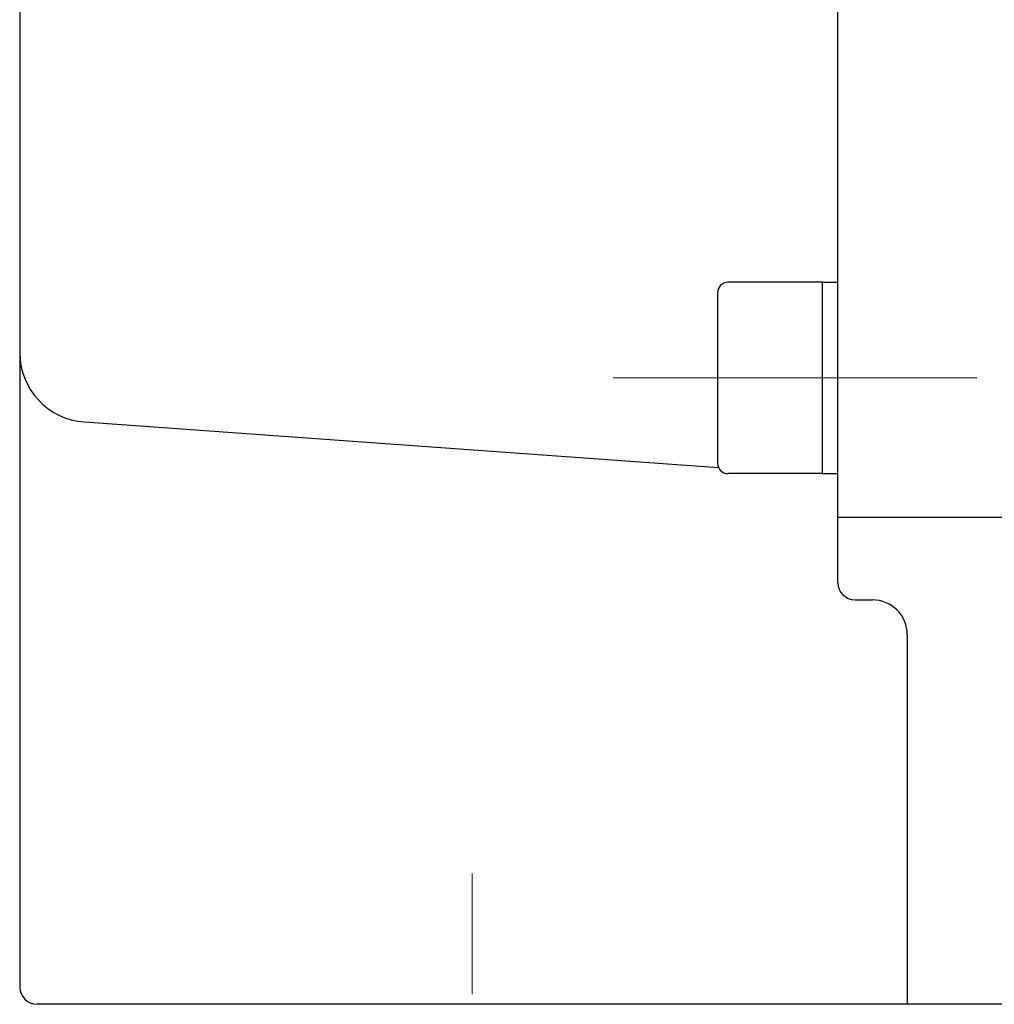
# Model space of a CAD drawing. Header units: millimetres. Extents: x 0 to 1300, y 0 to 891.
# Tile 120 of 146: x 389 to 417, y 558 to 586. Entities that reach past the tile are written whole.
import ezdxf

# ---------------------------------------------------------------- set-up
doc = ezdxf.new("R2010")
doc.units = ezdxf.units.MM
doc.header["$LTSCALE"] = 0.545669
doc.linetypes.add('CENTER', pattern=[50.8, 31.75, -6.35, 6.35, -6.35])
doc.layers.add('NoLayerName_001', color=7, linetype='Continuous')
doc.layers.add('NoLayerName_003', color=7, linetype='Continuous')

msp = doc.modelspace()

# ---------------------------------------------------------------- linework, layer by layer
at = {"layer": 'NoLayerName_001', "color": 7, "linetype": 'Continuous', "lineweight": 25}
for p, q in [((413, 570.11908494), (413, 644)), ((389.5, 636.12358947), (389.5, 558.5)), ((412.55, 578.74833251), (409.85, 578.74833251)), ((412.55, 578.74833251), (412.55, 573.24833251)), ((412.55, 578.74833251), (413, 578.74833251)), ((409.55, 578.44833251), (409.55, 573.54833251)), ((391.35703059, 574.73227278), (409.57582255, 573.42656746)), ((412.55, 573.24833251), (409.85, 573.24833251)), ((412.55, 573.24833251), (413, 573.24833251)), ((413, 572), (418, 572)), ((413.5, 569.61908494), (414, 569.61908494)), ((415, 568.61908494), (415, 558)), ((427, 558), (390, 558))]:
    msp.add_line(p, q, dxfattribs=at)
at = {"layer": 'NoLayerName_001', "color": 4, "linetype": 'CENTER', "lineweight": 13}
msp.add_line((406.55, 575.99833251), (417, 575.99833251), dxfattribs=at)
msp.add_line((406.55, 575.99833251), (417, 575.99833251), dxfattribs=at)
at = {"layer": 'NoLayerName_001', "color": 7, "linetype": 'Continuous', "lineweight": 25}
for centre, radius, start, end in [((409.85, 578.44833251), 0.3, 90, 180), ((391.5, 576.72715617), 2, 180, 265.90073191), ((409.85, 573.54833251), 0.3, 180, 270), ((413.5, 570.11908494), 0.5, 180, 270), ((414, 568.61908494), 1, 0, 90), ((390, 558.5), 0.5, 180, 270)]:
    msp.add_arc(centre, radius, start, end, dxfattribs=at)
at = {"layer": 'NoLayerName_003', "color": 4, "linetype": 'CENTER', "lineweight": 13}
msp.add_line((402.5, 537.5), (402.5, 562.5), dxfattribs=at)

doc.saveas('drawing.dxf')
